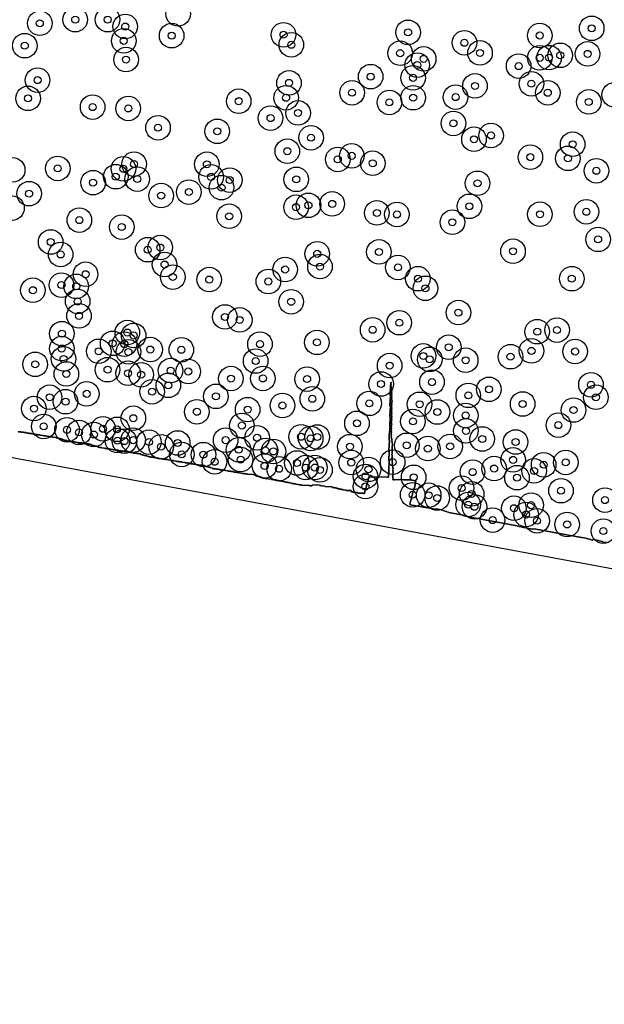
# Model space of a CAD drawing. Header units: inches. Extents: x 128668 to 131679, y 413272 to 413787.
# Tile 12 of 116: x 129172 to 129255, y 413357 to 413497. Entities that reach past the tile are written whole.
import ezdxf

# ---------------------------------------------------------------- set-up
doc = ezdxf.new("R2010")
doc.units = ezdxf.units.IN
doc.header["$MEASUREMENT"] = 0
doc.header["$PDMODE"] = 33
doc.header["$PDSIZE"] = -3
for name, color, linetype in [('Niet gedetecteerde gebieden (D-gebied) (ca. 44.659 m2)', 1, 'Continuous'), ('Onderzoeksgebied Capelsche UW (ca. 743.790 m2)', 5, 'Continuous'), ('Significante objecten binnen onderzoeksgebied', 3, 'Continuous'), ('Veiligheidsmarge objecten d.d. 230531', 6, 'Continuous'), ('Vrijgegeven gebieden (A+B gebied) (ca. 609.035 m2)', 3, 'Continuous')]:
    doc.layers.add(name, color=color, linetype=linetype)

msp = doc.modelspace()

# ---------------------------------------------------------------- linework, layer by layer
at = {"layer": 'Niet gedetecteerde gebieden (D-gebied) (ca. 44.659 m2)'}
for points in [[(129632.56, 413357.07), (129323.52, 413406.68), (129137.65, 413441.08), (128950.88, 413475.91)], [(129171.86, 413438.64), (129172.21, 413438.63), (129172.26, 413438.58), (129172.61, 413438.56), (129172.66, 413438.51), (129173.01, 413438.5), (129173.06, 413438.45), (129173.41, 413438.43), (129173.45, 413438.38), (129173.8, 413438.37), (129173.85, 413438.32), (129174.2, 413438.3), (129174.25, 413438.25), (129174.55, 413438.24), (129174.6, 413438.19), (129174.95, 413438.17), (129174.99, 413438.12), (129175.39, 413438.11), (129175.44, 413438.05), (129175.84, 413438.04), (129175.89, 413437.99), (129176.29, 413437.97), (129176.34, 413437.92), (129176.74, 413437.9), (129176.79, 413437.85), (129177.24, 413437.83), (129177.28, 413437.78), (129177.43, 413437.78), (129177.48, 413437.72), (129177.58, 413437.72), (129177.63, 413437.67), (129177.78, 413437.66), (129177.83, 413437.61), (129177.98, 413437.6), (129178.02, 413437.55), (129178.17, 413437.55), (129178.22, 413437.5), (129178.37, 413437.49), (129178.42, 413437.44), (129178.52, 413437.43), (129178.57, 413437.38), (129178.77, 413437.37), (129178.82, 413437.32), (129179.17, 413437.31), (129179.21, 413437.26), (129179.56, 413437.24), (129179.61, 413437.19), (129179.96, 413437.18), (129180.01, 413437.13), (129180.41, 413437.11), (129180.46, 413437.06), (129180.86, 413437.04), (129180.9, 413436.99), (129181.25, 413436.98), (129181.3, 413436.92), (129181.85, 413436.9), (129181.9, 413436.85), (129182.1, 413436.84), (129182.15, 413436.79), (129182.25, 413436.79), (129182.3, 413436.74), (129182.45, 413436.73), (129182.49, 413436.68), (129182.64, 413436.67), (129182.69, 413436.62), (129182.79, 413436.62), (129182.84, 413436.56), (129182.99, 413436.56), (129183.04, 413436.51), (129183.19, 413436.5), (129183.24, 413436.45), (129183.39, 413436.44), (129183.43, 413436.39), (129183.73, 413436.38), (129183.78, 413436.33), (129184.13, 413436.31), (129184.18, 413436.26), (129184.53, 413436.25), (129184.58, 413436.2), (129184.93, 413436.18), (129184.97, 413436.13), (129185.32, 413436.12), (129185.37, 413436.07), (129185.72, 413436.05), (129185.77, 413436), (129186.12, 413435.99), (129186.17, 413435.93), (129186.52, 413435.92), (129186.57, 413435.87), (129186.91, 413435.86), (129186.96, 413435.8), (129187.31, 413435.79), (129187.36, 413435.74), (129187.76, 413435.72), (129187.81, 413435.67), (129188.21, 413435.65), (129188.26, 413435.6), (129188.71, 413435.59), (129188.75, 413435.53), (129189.05, 413435.52), (129189.1, 413435.47), (129189.25, 413435.46), (129189.3, 413435.41), (129189.45, 413435.41), (129189.5, 413435.35), (129189.6, 413435.35), (129189.64, 413435.3), (129189.79, 413435.29), (129189.84, 413435.24), (129189.99, 413435.23), (129190.04, 413435.18), (129190.19, 413435.18), (129190.24, 413435.13), (129190.39, 413435.12), (129190.44, 413435.07), (129190.69, 413435.06), (129190.73, 413435.01), (129191.08, 413434.99), (129191.13, 413434.94), (129191.48, 413434.93), (129191.53, 413434.87), (129191.88, 413434.86), (129191.93, 413434.81), (129192.33, 413434.79), (129192.38, 413434.74), (129192.77, 413434.73), (129192.82, 413434.67), (129193.17, 413434.66), (129193.22, 413434.61), (129193.57, 413434.6), (129193.62, 413434.54), (129193.97, 413434.53), (129194.02, 413434.48), (129194.37, 413434.46), (129194.41, 413434.41), (129194.76, 413434.4), (129194.81, 413434.35), (129195.16, 413434.33), (129195.21, 413434.28), (129195.56, 413434.27), (129195.61, 413434.22), (129195.96, 413434.2), (129196, 413434.15), (129196.35, 413434.14), (129196.4, 413434.08), (129196.75, 413434.07), (129196.8, 413434.02), (129197.1, 413434.01), (129197.15, 413433.96), (129197.5, 413433.94), (129197.55, 413433.89), (129198.05, 413433.87), (129198.09, 413433.82), (129198.39, 413433.81), (129198.44, 413433.75), (129198.54, 413433.75), (129198.59, 413433.7), (129198.74, 413433.69), (129198.79, 413433.64), (129198.94, 413433.64), (129198.98, 413433.58), (129199.13, 413433.58), (129199.18, 413433.53), (129199.28, 413433.52), (129199.33, 413433.47), (129199.48, 413433.46), (129199.53, 413433.41), (129199.68, 413433.41), (129199.73, 413433.35), (129200.03, 413433.34), (129200.07, 413433.29), (129200.47, 413433.28), (129200.52, 413433.22), (129200.92, 413433.21), (129200.97, 413433.16), (129201.32, 413433.14), (129201.37, 413433.09), (129201.72, 413433.08), (129201.76, 413433.02), (129202.11, 413433.01), (129202.16, 413432.96), (129202.51, 413432.95), (129202.56, 413432.89), (129202.91, 413432.88), (129202.96, 413432.83), (129203.31, 413432.81), (129203.36, 413432.76), (129203.66, 413432.75), (129203.7, 413432.7), (129204.05, 413432.69), (129204.1, 413432.63), (129204.45, 413432.62), (129204.5, 413432.57), (129205.35, 413432.53), (129205.4, 413432.48), (129205.5, 413432.48), (129205.54, 413432.43), (129205.64, 413432.42), (129205.69, 413432.37), (129205.79, 413432.37), (129205.84, 413432.32), (129205.99, 413432.31), (129206.04, 413432.26), (129206.14, 413432.25), (129206.19, 413432.2), (129206.34, 413432.2), (129206.38, 413432.14), (129206.48, 413432.14), (129206.53, 413432.09), (129206.68, 413432.08), (129206.73, 413432.03), (129206.98, 413432.02), (129207.03, 413431.97), (129207.38, 413431.96), (129207.42, 413431.9), (129207.87, 413431.89), (129207.92, 413431.83), (129208.22, 413431.82), (129208.27, 413431.77), (129208.57, 413431.76), (129208.62, 413431.71), (129208.92, 413431.7), (129208.97, 413431.64), (129209.22, 413431.63), (129209.26, 413431.58), (129209.51, 413431.57), (129209.56, 413431.52), (129209.81, 413431.51), (129209.86, 413431.46), (129210.16, 413431.45), (129210.21, 413431.39), (129210.46, 413431.39), (129210.5, 413431.33), (129210.75, 413431.32), (129210.8, 413431.27), (129211.05, 413431.26), (129211.1, 413431.21), (129211.35, 413431.2), (129211.4, 413431.15), (129211.75, 413431.13), (129211.8, 413431.08), (129212.2, 413431.07), (129212.24, 413431.02), (129213.34, 413430.97), (129213.39, 413430.92), (129213.64, 413430.91), (129213.74, 413431.01), (129213.75, 413431.06), (129214.75, 413431.02), (129214.79, 413430.97), (129214.99, 413430.96), (129215.04, 413430.91), (129215.49, 413430.89), (129215.54, 413430.84), (129216.54, 413430.8), (129216.54, 413430.75), (129216.58, 413430.7), (129216.83, 413430.69), (129216.88, 413430.63), (129217.08, 413430.63), (129217.13, 413430.57), (129217.33, 413430.57), (129217.38, 413430.51), (129217.58, 413430.51), (129217.63, 413430.46), (129217.83, 413430.45), (129217.87, 413430.4), (129218.07, 413430.39), (129218.12, 413430.34), (129218.52, 413430.32), (129218.57, 413430.27), (129219.27, 413430.24), (129219.26, 413430.14), (129219.31, 413430.09), (129219.46, 413430.08), (129219.51, 413430.03), (129219.76, 413430.02), (129219.81, 413429.97), (129220.16, 413429.96), (129220.21, 413429.9), (129221.01, 413429.87), (129221, 413429.82), (129221.15, 413429.82), (129221.16, 413429.92), (129221.21, 413429.97), (129221.21, 413430.12), (129221.27, 413430.16), (129221.27, 413430.36), (129221.33, 413430.41), (129221.33, 413430.56), (129221.38, 413430.61), (129221.39, 413430.76), (129221.44, 413430.81), (129221.45, 413431.01), (129221.5, 413431.05), (129221.51, 413431.2), (129221.56, 413431.25), (129221.57, 413431.4), (129221.62, 413431.45), (129221.62, 413431.65), (129221.68, 413431.7), (129221.68, 413431.85), (129221.73, 413431.9), (129221.74, 413432.05), (129221.79, 413432.09), (129221.8, 413432.19), (129222.95, 413432.15), (129223, 413432.2), (129224.4, 413432.14), (129224.6, 413432.18), (129224.69, 413434.43), (129224.64, 413434.48), (129224.69, 413435.88), (129224.64, 413435.94), (129224.7, 413437.38), (129224.65, 413437.44), (129224.69, 413438.29), (129224.74, 413438.33), (129224.77, 413439.18), (129224.82, 413439.23), (129224.83, 413439.33), (129224.78, 413439.38), (129224.83, 413440.78), (129224.78, 413440.83), (129224.84, 413442.28), (129224.79, 413442.33), (129224.85, 413443.73), (129224.8, 413443.78), (129224.86, 413445.28), (129224.91, 413445.33), (129224.92, 413445.68), (129224.96, 413445.63), (129224.92, 413445.43), (129224.96, 413445.37), (129224.93, 413445.17), (129224.97, 413445.12), (129224.95, 413445.02), (129224.99, 413444.96), (129224.98, 413444.91), (129225.02, 413444.85), (129225, 413444.75), (129225.04, 413444.7), (129225.01, 413444.55), (129225.05, 413444.49), (129225.02, 413444.29), (129225.06, 413444.24), (129225.01, 413443.99), (129225.05, 413443.93), (129225.01, 413443.73), (129225.05, 413443.68), (129225.02, 413443.48), (129225.06, 413443.42), (129225.02, 413443.22), (129225.06, 413443.17), (129225.04, 413443.07), (129225.08, 413443.01), (129225, 413442.57), (129225.04, 413442.51), (129224.99, 413442.26), (129225.03, 413442.2), (129225, 413442.01), (129225.04, 413441.95), (129224.99, 413441.7), (129225.03, 413441.65), (129224.99, 413441.45), (129225.03, 413441.39), (129224.99, 413441.15), (129225.03, 413441.09), (129224.99, 413440.89), (129225.03, 413440.83), (129224.99, 413440.59), (129225.03, 413440.53), (129224.99, 413440.33), (129225.03, 413440.27), (129224.98, 413440.03), (129225.02, 413439.97), (129224.99, 413439.77), (129225.03, 413439.71), (129224.98, 413439.47), (129225.02, 413439.41), (129224.98, 413439.21), (129225.02, 413439.16), (129224.98, 413438.91), (129225.02, 413438.85), (129224.98, 413438.65), (129225.02, 413438.6), (129224.98, 413438.35), (129225.02, 413438.29), (129224.98, 413438.1), (129225.02, 413438.04), (129224.98, 413437.84), (129225.02, 413437.78), (129225, 413437.68), (129225.04, 413437.63), (129225.03, 413437.53), (129225.07, 413437.47), (129225.05, 413437.37), (129225.09, 413437.31), (129225.07, 413437.21), (129225.11, 413437.16), (129225.09, 413437.06), (129225.13, 413437), (129225.11, 413436.9), (129225.15, 413436.84), (129225.08, 413436.45), (129225.12, 413436.39), (129225.08, 413436.19), (129225.12, 413436.14), (129225.08, 413435.89), (129225.12, 413435.83), (129225.08, 413435.64), (129225.12, 413435.58), (129225.07, 413435.33), (129225.11, 413435.27), (129225.08, 413435.08), (129225.12, 413435.02), (129225.07, 413434.77), (129225.11, 413434.71), (129225.08, 413434.52), (129225.12, 413434.46), (129225.09, 413434.31), (129225.13, 413434.25), (129225.11, 413434.16), (129225.15, 413434.1), (129225.12, 413433.95), (129225.16, 413433.89), (129225.14, 413433.79), (129225.18, 413433.73), (129225.17, 413433.64), (129225.21, 413433.58), (129225.19, 413433.48), (129225.23, 413433.42), (129225.18, 413433.18), (129225.22, 413433.12), (129225.18, 413432.87), (129225.22, 413432.81), (129225.18, 413432.62), (129225.22, 413432.56), (129225.17, 413432.31), (129225.21, 413432.25), (129225.18, 413432.06), (129225.22, 413432), (129225.19, 413431.85), (129225.23, 413431.79), (129225.38, 413431.77), (129225.43, 413431.81), (129225.63, 413431.77), (129225.69, 413431.81), (129225.89, 413431.77), (129225.94, 413431.81), (129226.19, 413431.77), (129226.25, 413431.81), (129226.44, 413431.77), (129226.5, 413431.81), (129226.75, 413431.76), (129226.81, 413431.8), (129227.05, 413431.76), (129227.11, 413431.8), (129227.31, 413431.76), (129227.37, 413431.8), (129227.61, 413431.76), (129227.67, 413431.8), (129228.46, 413431.65), (129228.26, 413430.62), (129228.21, 413430.58), (129228.11, 413430.09), (129228.06, 413430.05), (129227.96, 413429.51), (129227.9, 413429.47), (129227.8, 413428.92), (129227.74, 413428.88), (129227.63, 413428.29), (129227.67, 413428.24), (129231.21, 413427.58), (129231.27, 413427.62), (129231.36, 413427.6), (129231.42, 413427.64), (129232.31, 413427.47), (129232.35, 413427.42), (129232.54, 413427.38), (129232.58, 413427.32), (129232.83, 413427.27), (129232.87, 413427.22), (129233.11, 413427.17), (129233.15, 413427.11), (129235.71, 413426.64), (129235.75, 413426.58), (129243.12, 413425.2), (129243.16, 413425.15), (129243.51, 413425.08), (129243.55, 413425.02), (129245.07, 413424.74), (129245.13, 413424.78), (129245.28, 413424.75), (129245.33, 413424.79), (129251.77, 413423.59), (129251.83, 413423.63), (129252.72, 413423.47), (129252.76, 413423.41), (129253.4, 413423.29), (129253.44, 413423.23), (129253.63, 413423.19), (129253.69, 413423.23), (129253.7, 413423.28), (129254.53, 413423.13), (129254.57, 413423.07), (129255.07, 413422.98), (129255.11, 413422.92), (129255.6, 413422.83)]]:
    msp.add_lwpolyline(points, dxfattribs=at)
at = {"layer": 'Onderzoeksgebied Capelsche UW (ca. 743.790 m2)'}
msp.add_lwpolyline([(129632.56, 413357.07), (129323.52, 413406.68), (129137.65, 413441.08), (128950.88, 413475.91)], dxfattribs=at)
at = {"layer": 'Significante objecten binnen onderzoeksgebied'}
for p in [(129174.93, 413496.81), (129179.97, 413497.33), (129184.58, 413497.33), (129187.09, 413496.35), (129193.7, 413495.05), (129209.63, 413495.18), (129227.37, 413495.52), (129246.11, 413495.07), (129253.51, 413496.09), (129172.79, 413493.62), (129186.88, 413494.31), (129210.74, 413493.75), (129235.39, 413494.03), (129226.24, 413492.55), (129237.61, 413492.59), (129249.03, 413492.25), (129252.93, 413492.45), (129187.21, 413491.64), (129228.67, 413490.86), (129229.59, 413491.74), (129246.11, 413491.89), (129247.44, 413491.92), (129243.11, 413490.71), (129174.61, 413488.71), (129210.41, 413488.32), (129222.04, 413489.21), (129228.08, 413489.04), (129244.93, 413488.2), (129219.39, 413486.92), (129236.89, 413487.89), (129247.26, 413486.91), (129173.26, 413486.12), (129203.25, 413485.71), (129210, 413486.2), (129224.71, 413485.54), (129228.09, 413486.21), (129234.13, 413486.29), (129253.1, 413485.61), (129182.45, 413484.87), (129187.52, 413484.68), (129211.7, 413484.04), (129207.78, 413483.3), (129233.83, 413482.55), (129191.76, 413481.93), (129200.19, 413481.42), (129213.55, 413480.51), (129236.75, 413480.29), (129239.18, 413480.83), (129250.8, 413479.58), (129210.17, 413478.59), (129217.36, 413477.42), (129219.34, 413477.93), (129222.34, 413476.87), (129244.78, 413477.74), (129250.12, 413477.57), (129177.48, 413476.14), (129186.83, 413476.08), (129188.35, 413476.75), (129198.72, 413476.73), (129254.18, 413475.8), (129182.52, 413474.11), (129185.75, 413474.96), (129188.8, 413474.62), (129199.32, 413474.93), (129201.98, 413474.48), (129211.44, 413474.58), (129237.25, 413474.02), (129196.15, 413472.77), (129200.8, 413473.4), (129173.41, 413472.54), (129192.21, 413472.27), (129211.42, 413470.61), (129213.18, 413470.88), (129216.56, 413471.09), (129222.92, 413469.8), (129236.1, 413470.74), (129252.76, 413469.96), (129180.56, 413468.77), (129201.89, 413469.32), (129225.78, 413469.58), (129233.68, 413468.47), (129246.14, 413469.61), (129186.6, 413467.78), (129176.47, 413465.66), (129254.43, 413466.03), (129190.29, 413464.56), (129192.08, 413464.87), (129223.21, 413464.24), (129242.31, 413464.34), (129177.9, 413463.88), (129214.43, 413463.97), (129192.69, 413462.45), (129209.86, 413461.74), (129214.82, 413462.15), (129225.92, 413462.04), (129181.45, 413461.07), (129193.87, 413460.66), (129199.05, 413460.31), (129207.47, 413460.03), (129228.77, 413460.43), (129250.68, 413460.43), (129173.94, 413458.79), (129178.01, 413459.52), (129180.11, 413459.34), (129229.84, 413459.06), (129180.32, 413457.19), (129210.72, 413457.14), (129180.51, 413455.14), (129201.28, 413454.98), (129203.4, 413454.56), (129234.54, 413455.6), (129222.32, 413453.15), (129226.11, 413454.16), (129248.58, 413453.11), (129178.07, 413452.6), (129187.39, 413452.76), (129188.29, 413452.34), (129245.75, 413452.88), (129178.05, 413450.48), (129185.3, 413451.22), (129186.98, 413451.11), (129190.66, 413450.34), (129195.08, 413450.3), (129206.28, 413451.11), (129214.38, 413451.36), (129233.16, 413450.66), (129244.94, 413450.15), (129178.31, 413449), (129183.32, 413450.09), (129187.55, 413450), (129229.55, 413449.43), (129230.45, 413448.94), (129235.57, 413448.81), (129241.95, 413449.32), (129251.15, 413450.06), (129174.27, 413448.23), (129184.57, 413447.47), (129193.55, 413447.34), (129205.66, 413448.7), (129224.74, 413448.05), (129178.71, 413446.86), (129187.5, 413446.96), (129189.36, 413446.75), (129196.07, 413447.21), (129202.14, 413446.2), (129206.69, 413446.22), (129212.99, 413446.13), (129193.23, 413445.24), (129223.52, 413445.43), (129230.77, 413445.7), (129238.88, 413444.67), (129253.41, 413445.32), (129176.32, 413443.54), (129181.61, 413444.03), (129190.92, 413444.33), (129200, 413443.67), (129213.73, 413443.32), (129235.94, 413443.81), (129254.11, 413443.54), (129174.09, 413441.93), (129178.59, 413442.91), (129204.52, 413441.78), (129209.48, 413442.37), (129221.84, 413442.67), (129229.01, 413442.54), (129243.68, 413442.58), (129250.92, 413441.72), (129188.25, 413440.56), (129197.29, 413441.47), (129231.54, 413441.44), (129235.58, 413440.95), (129175.49, 413439.39), (129178.8, 413438.91), (129183.94, 413439.05), (129185.92, 413438.97), (129203.7, 413439.52), (129220.09, 413439.83), (129228.06, 413440.1), (129248.77, 413439.57), (129180.51, 413438.54), (129182.62, 413438.23), (129205.87, 413437.77), (129212.14, 413437.91), (129213.5, 413437.68), (129214.43, 413437.88), (129235.6, 413438.75), (129237.92, 413437.6), (129185.99, 413437.37), (129186.98, 413437.29), (129188.21, 413437.43), (129190.46, 413437.16), (129192.2, 413436.49), (129194.56, 413437.03), (129201.39, 413437.43), (129219.09, 413436.51), (129227.18, 413436.7), (129230.18, 413436.23), (129233.36, 413436.54), (129242.67, 413437.17), (129195.14, 413435.4), (129198.23, 413435.37), (129203.23, 413436.07), (129207.06, 413435.96), (129208.2, 413435.82), (129199.82, 413434.35), (129203.52, 413434.66), (129206.93, 413433.75), (129209, 413433.35), (129211.54, 413434.18), (129212.8, 413433.52), (129214.09, 413433.53), (129219.27, 413434.24), (129225.17, 413434.3), (129239.62, 413433.39), (129242.32, 413434.62), (129246.67, 413433.93), (129249.82, 413434.26), (129214.82, 413433.19), (129221.31, 413432.27), (129221.73, 413433.27), (129228.16, 413432.14), (129236.55, 413432.88), (129242.87, 413432.09), (129245.31, 413433.05), (129221.3, 413430.83), (129234.99, 413430.61), (129228.02, 413429.66), (129230.3, 413429.58), (129231.51, 413429.19), (129236.42, 413429.77), (129249.14, 413430.23), (129235.92, 413428.25), (129236.82, 413427.94), (129242.44, 413427.74), (129244.89, 413428.17), (129255.4, 413428.89), (129244.17, 413426.84), (129239.4, 413426.04), (129245.73, 413425.95), (129250.02, 413425.42), (129255.18, 413424.48)]:
    msp.add_point(p, dxfattribs=at)
at = {"layer": 'Veiligheidsmarge objecten d.d. 230531', "color": 6, "linetype": 'Continuous', "lineweight": 25}
for centre in [(129194.62, 413498.15), (129174.93, 413496.81), (129179.97, 413497.33), (129184.58, 413497.33), (129187.09, 413496.35), (129209.63, 413495.18), (129227.37, 413495.52), (129253.51, 413496.09), (129186.88, 413494.31), (129193.7, 413495.05), (129235.39, 413494.03), (129246.11, 413495.07), (129172.79, 413493.62), (129210.74, 413493.75), (129226.24, 413492.55), (129237.61, 413492.59), (129252.93, 413492.45), (129187.21, 413491.64), (129229.59, 413491.74), (129246.11, 413491.89), (129247.44, 413491.92), (129249.03, 413492.25), (129228.67, 413490.86), (129243.11, 413490.71), (129174.61, 413488.71), (129210.41, 413488.32), (129222.04, 413489.21), (129228.08, 413489.04), (129244.93, 413488.2), (129219.39, 413486.92), (129236.89, 413487.89), (129247.26, 413486.91), (129173.26, 413486.12), (129203.25, 413485.71), (129210, 413486.2), (129224.71, 413485.54), (129228.09, 413486.21), (129234.13, 413486.29), (129253.1, 413485.61), (129256.72, 413486.62), (129182.45, 413484.87), (129187.52, 413484.68), (129211.7, 413484.04), (129207.78, 413483.3), (129233.83, 413482.55), (129191.76, 413481.93), (129200.19, 413481.42), (129213.55, 413480.51), (129236.75, 413480.29), (129239.18, 413480.83), (129210.17, 413478.59), (129250.8, 413479.58), (129217.36, 413477.42), (129219.34, 413477.93), (129244.78, 413477.74), (129250.12, 413477.57), (129171.07, 413475.92), (129177.48, 413476.14), (129186.83, 413476.08), (129188.35, 413476.75), (129198.72, 413476.73), (129222.34, 413476.87), (129254.18, 413475.8), (129185.75, 413474.96), (129188.8, 413474.62), (129199.32, 413474.93), (129201.98, 413474.48), (129211.44, 413474.58), (129182.52, 413474.11), (129196.15, 413472.77), (129200.8, 413473.4), (129237.25, 413474.02), (129173.41, 413472.54), (129192.21, 413472.27), (129170.97, 413470.48), (129211.42, 413470.61), (129213.18, 413470.88), (129216.56, 413471.09), (129236.1, 413470.74), (129252.76, 413469.96), (129180.56, 413468.77), (129201.89, 413469.32), (129222.92, 413469.8), (129225.78, 413469.58), (129246.14, 413469.61), (129186.6, 413467.78), (129233.68, 413468.47), (129254.43, 413466.03), (129176.47, 413465.66), (129190.29, 413464.56), (129192.08, 413464.87), (129242.31, 413464.34), (129177.9, 413463.88), (129214.43, 413463.97), (129223.21, 413464.24), (129192.69, 413462.45), (129209.86, 413461.74), (129214.82, 413462.15), (129225.92, 413462.04), (129181.45, 413461.07), (129193.87, 413460.66), (129199.05, 413460.31), (129228.77, 413460.43), (129250.68, 413460.43), (129173.94, 413458.79), (129178.01, 413459.52), (129180.11, 413459.34), (129207.47, 413460.03), (129229.84, 413459.06), (129180.32, 413457.19), (129210.72, 413457.14), (129180.51, 413455.14), (129201.28, 413454.98), (129203.4, 413454.56), (129234.54, 413455.6), (129222.32, 413453.15), (129226.11, 413454.16), (129248.58, 413453.11), (129178.07, 413452.6), (129187.39, 413452.76), (129188.29, 413452.34), (129245.75, 413452.88), (129178.05, 413450.48), (129185.3, 413451.22), (129186.98, 413451.11), (129190.66, 413450.34), (129195.08, 413450.3), (129206.28, 413451.11), (129214.38, 413451.36), (129233.16, 413450.66), (129178.31, 413449), (129183.32, 413450.09), (129187.55, 413450), (129229.55, 413449.43), (129230.45, 413448.94), (129241.95, 413449.32), (129244.94, 413450.15), (129251.15, 413450.06), (129174.27, 413448.23), (129184.57, 413447.47), (129205.66, 413448.7), (129224.74, 413448.05), (129235.57, 413448.81), (129178.71, 413446.86), (129187.5, 413446.96), (129189.36, 413446.75), (129193.55, 413447.34), (129196.07, 413447.21), (129202.14, 413446.2), (129206.69, 413446.22), (129212.99, 413446.13), (129193.23, 413445.24), (129223.52, 413445.43), (129230.77, 413445.7), (129238.88, 413444.67), (129253.41, 413445.32), (129176.32, 413443.54), (129181.61, 413444.03), (129190.92, 413444.33), (129200, 413443.67), (129213.73, 413443.32), (129235.94, 413443.81), (129254.11, 413443.54), (129174.09, 413441.93), (129178.59, 413442.91), (129209.48, 413442.37), (129221.84, 413442.67), (129229.01, 413442.54), (129243.68, 413442.58), (129188.25, 413440.56), (129197.29, 413441.47), (129204.52, 413441.78), (129231.54, 413441.44), (129235.58, 413440.95), (129250.92, 413441.72), (129175.49, 413439.39), (129203.7, 413439.52), (129220.09, 413439.83), (129228.06, 413440.1), (129248.77, 413439.57), (129178.8, 413438.91), (129180.51, 413438.54), (129182.62, 413438.23), (129183.94, 413439.05), (129185.92, 413438.97), (129205.87, 413437.77), (129212.14, 413437.91), (129213.5, 413437.68), (129214.43, 413437.88), (129235.6, 413438.75), (129185.99, 413437.37), (129186.98, 413437.29), (129188.21, 413437.43), (129190.46, 413437.16), (129192.2, 413436.49), (129194.56, 413437.03), (129201.39, 413437.43), (129219.09, 413436.51), (129227.18, 413436.7), (129233.36, 413436.54), (129237.92, 413437.6), (129242.67, 413437.17), (129195.14, 413435.4), (129198.23, 413435.37), (129203.23, 413436.07), (129207.06, 413435.96), (129208.2, 413435.82), (129230.18, 413436.23), (129199.82, 413434.35), (129203.52, 413434.66), (129206.93, 413433.75), (129211.54, 413434.18), (129212.8, 413433.52), (129214.09, 413433.53), (129219.27, 413434.24), (129225.17, 413434.3), (129242.32, 413434.62), (129246.67, 413433.93), (129249.82, 413434.26), (129209, 413433.35), (129214.82, 413433.19), (129221.31, 413432.27), (129221.73, 413433.27), (129228.16, 413432.14), (129236.55, 413432.88), (129239.62, 413433.39), (129242.87, 413432.09), (129245.31, 413433.05), (129221.3, 413430.83), (129228.02, 413429.66), (129230.3, 413429.58), (129234.99, 413430.61), (129236.42, 413429.77), (129249.14, 413430.23), (129231.51, 413429.19), (129235.92, 413428.25), (129236.82, 413427.94), (129244.89, 413428.17), (129255.4, 413428.89), (129242.44, 413427.74), (129244.17, 413426.84), (129239.4, 413426.04), (129245.73, 413425.95), (129250.02, 413425.42), (129255.18, 413424.48)]:
    msp.add_circle(centre, 1.75, dxfattribs=at)
at = {"layer": 'Vrijgegeven gebieden (A+B gebied) (ca. 609.035 m2)'}
msp.add_polyline3d([(129255.6, 413422.83, 0), (129255.11, 413422.92, 0), (129255.07, 413422.98, 0), (129254.57, 413423.07, 0), (129254.53, 413423.13, 0), (129253.7, 413423.28, 0), (129253.69, 413423.23, 0), (129253.63, 413423.19, 0), (129253.44, 413423.23, 0), (129253.4, 413423.29, 0), (129252.76, 413423.41, 0), (129252.72, 413423.47, 0), (129251.83, 413423.63, 0), (129251.77, 413423.59, 0), (129245.33, 413424.79, 0), (129245.28, 413424.75, 0), (129245.13, 413424.78, 0), (129245.07, 413424.74, 0), (129243.55, 413425.02, 0), (129243.51, 413425.08, 0), (129243.16, 413425.15, 0), (129243.12, 413425.2, 0), (129235.75, 413426.58, 0), (129235.71, 413426.64, 0), (129233.15, 413427.11, 0), (129233.11, 413427.17, 0), (129232.87, 413427.22, 0), (129232.83, 413427.27, 0), (129232.58, 413427.32, 0), (129232.54, 413427.38, 0), (129232.35, 413427.42, 0), (129232.31, 413427.47, 0), (129231.42, 413427.64, 0), (129231.36, 413427.6, 0), (129231.27, 413427.62, 0), (129231.21, 413427.58, 0), (129227.67, 413428.24, 0), (129227.63, 413428.29, 0), (129227.74, 413428.88, 0), (129227.8, 413428.92, 0), (129227.9, 413429.47, 0), (129227.96, 413429.51, 0), (129228.06, 413430.05, 0), (129228.11, 413430.09, 0), (129228.21, 413430.58, 0), (129228.26, 413430.62, 0), (129228.46, 413431.65, 0), (129227.67, 413431.8, 0), (129227.61, 413431.76, 0), (129227.37, 413431.8, 0), (129227.31, 413431.76, 0), (129227.11, 413431.8, 0), (129227.05, 413431.76, 0), (129226.81, 413431.8, 0), (129226.75, 413431.76, 0), (129226.5, 413431.81, 0), (129226.44, 413431.77, 0), (129226.25, 413431.81, 0), (129226.19, 413431.77, 0), (129225.94, 413431.81, 0), (129225.89, 413431.77, 0), (129225.69, 413431.81, 0), (129225.63, 413431.77, 0), (129225.43, 413431.81, 0), (129225.38, 413431.77, 0), (129225.23, 413431.79, 0), (129225.19, 413431.85, 0), (129225.22, 413432, 0), (129225.18, 413432.06, 0), (129225.21, 413432.25, 0), (129225.17, 413432.31, 0), (129225.22, 413432.56, 0), (129225.18, 413432.62, 0), (129225.22, 413432.81, 0), (129225.18, 413432.87, 0), (129225.22, 413433.12, 0), (129225.18, 413433.18, 0), (129225.23, 413433.42, 0), (129225.19, 413433.48, 0), (129225.21, 413433.58, 0), (129225.17, 413433.64, 0), (129225.18, 413433.73, 0), (129225.14, 413433.79, 0), (129225.16, 413433.89, 0), (129225.12, 413433.95, 0), (129225.15, 413434.1, 0), (129225.11, 413434.16, 0), (129225.13, 413434.25, 0), (129225.09, 413434.31, 0), (129225.12, 413434.46, 0), (129225.08, 413434.52, 0), (129225.11, 413434.71, 0), (129225.07, 413434.77, 0), (129225.12, 413435.02, 0), (129225.08, 413435.08, 0), (129225.11, 413435.27, 0), (129225.07, 413435.33, 0), (129225.12, 413435.58, 0), (129225.08, 413435.64, 0), (129225.12, 413435.83, 0), (129225.08, 413435.89, 0), (129225.12, 413436.14, 0), (129225.08, 413436.19, 0), (129225.12, 413436.39, 0), (129225.08, 413436.45, 0), (129225.15, 413436.84, 0), (129225.11, 413436.9, 0), (129225.13, 413437, 0), (129225.09, 413437.06, 0), (129225.11, 413437.16, 0), (129225.07, 413437.21, 0), (129225.09, 413437.31, 0), (129225.05, 413437.37, 0), (129225.07, 413437.47, 0), (129225.03, 413437.53, 0), (129225.04, 413437.63, 0), (129225, 413437.68, 0), (129225.02, 413437.78, 0), (129224.98, 413437.84, 0), (129225.02, 413438.04, 0), (129224.98, 413438.1, 0), (129225.02, 413438.29, 0), (129224.98, 413438.35, 0), (129225.02, 413438.6, 0), (129224.98, 413438.65, 0), (129225.02, 413438.85, 0), (129224.98, 413438.91, 0), (129225.02, 413439.16, 0), (129224.98, 413439.21, 0), (129225.02, 413439.41, 0), (129224.98, 413439.47, 0), (129225.03, 413439.71, 0), (129224.99, 413439.77, 0), (129225.02, 413439.97, 0), (129224.98, 413440.03, 0), (129225.03, 413440.27, 0), (129224.99, 413440.33, 0), (129225.03, 413440.53, 0), (129224.99, 413440.59, 0), (129225.03, 413440.83, 0), (129224.99, 413440.89, 0), (129225.03, 413441.09, 0), (129224.99, 413441.15, 0), (129225.03, 413441.39, 0), (129224.99, 413441.45, 0), (129225.03, 413441.65, 0), (129224.99, 413441.7, 0), (129225.04, 413441.95, 0), (129225, 413442.01, 0), (129225.03, 413442.2, 0), (129224.99, 413442.26, 0), (129225.04, 413442.51, 0), (129225, 413442.57, 0), (129225.08, 413443.01, 0), (129225.04, 413443.07, 0), (129225.06, 413443.17, 0), (129225.02, 413443.22, 0), (129225.06, 413443.42, 0), (129225.02, 413443.48, 0), (129225.05, 413443.68, 0), (129225.01, 413443.73, 0), (129225.05, 413443.93, 0), (129225.01, 413443.99, 0), (129225.06, 413444.24, 0), (129225.02, 413444.29, 0), (129225.05, 413444.49, 0), (129225.01, 413444.55, 0), (129225.04, 413444.7, 0), (129225, 413444.75, 0), (129225.02, 413444.85, 0), (129224.98, 413444.91, 0), (129224.99, 413444.96, 0), (129224.95, 413445.02, 0), (129224.97, 413445.12, 0), (129224.93, 413445.17, 0), (129224.96, 413445.37, 0), (129224.92, 413445.43, 0), (129224.96, 413445.63, 0), (129224.92, 413445.68, 0), (129224.91, 413445.33, 0), (129224.86, 413445.28, 0), (129224.8, 413443.78, 0), (129224.85, 413443.73, 0), (129224.79, 413442.33, 0), (129224.84, 413442.28, 0), (129224.78, 413440.83, 0), (129224.83, 413440.78, 0), (129224.78, 413439.38, 0), (129224.83, 413439.33, 0), (129224.82, 413439.23, 0), (129224.77, 413439.18, 0), (129224.74, 413438.33, 0), (129224.69, 413438.29, 0), (129224.65, 413437.44, 0), (129224.7, 413437.38, 0), (129224.64, 413435.94, 0), (129224.69, 413435.88, 0), (129224.64, 413434.48, 0), (129224.69, 413434.43, 0), (129224.6, 413432.18, 0), (129224.4, 413432.14, 0), (129223, 413432.2, 0), (129222.95, 413432.15, 0), (129221.8, 413432.19, 0), (129221.79, 413432.09, 0), (129221.74, 413432.05, 0), (129221.73, 413431.9, 0), (129221.68, 413431.85, 0), (129221.68, 413431.7, 0), (129221.62, 413431.65, 0), (129221.62, 413431.45, 0), (129221.57, 413431.4, 0), (129221.56, 413431.25, 0), (129221.51, 413431.2, 0), (129221.5, 413431.05, 0), (129221.45, 413431.01, 0), (129221.44, 413430.81, 0), (129221.39, 413430.76, 0), (129221.38, 413430.61, 0), (129221.33, 413430.56, 0), (129221.33, 413430.41, 0), (129221.27, 413430.36, 0), (129221.27, 413430.16, 0), (129221.21, 413430.12, 0), (129221.21, 413429.97, 0), (129221.16, 413429.92, 0), (129221.15, 413429.82, 0), (129221, 413429.82, 0), (129221.01, 413429.87, 0), (129220.21, 413429.9, 0), (129220.16, 413429.96, 0), (129219.81, 413429.97, 0), (129219.76, 413430.02, 0), (129219.51, 413430.03, 0), (129219.46, 413430.08, 0), (129219.31, 413430.09, 0), (129219.26, 413430.14, 0), (129219.27, 413430.24, 0), (129218.57, 413430.27, 0), (129218.52, 413430.32, 0), (129218.12, 413430.34, 0), (129218.07, 413430.39, 0), (129217.87, 413430.4, 0), (129217.83, 413430.45, 0), (129217.63, 413430.46, 0), (129217.58, 413430.51, 0), (129217.38, 413430.51, 0), (129217.33, 413430.57, 0), (129217.13, 413430.57, 0), (129217.08, 413430.63, 0), (129216.88, 413430.63, 0), (129216.83, 413430.69, 0), (129216.58, 413430.7, 0), (129216.54, 413430.75, 0), (129216.54, 413430.8, 0), (129215.54, 413430.84, 0), (129215.49, 413430.89, 0), (129215.04, 413430.91, 0), (129214.99, 413430.96, 0), (129214.79, 413430.97, 0), (129214.75, 413431.02, 0), (129213.75, 413431.06, 0), (129213.74, 413431.01, 0), (129213.64, 413430.91, 0), (129213.39, 413430.92, 0), (129213.34, 413430.97, 0), (129212.24, 413431.02, 0), (129212.2, 413431.07, 0), (129211.8, 413431.08, 0), (129211.75, 413431.13, 0), (129211.4, 413431.15, 0), (129211.35, 413431.2, 0), (129211.1, 413431.21, 0), (129211.05, 413431.26, 0), (129210.8, 413431.27, 0), (129210.75, 413431.32, 0), (129210.5, 413431.33, 0), (129210.46, 413431.39, 0), (129210.21, 413431.39, 0), (129210.16, 413431.45, 0), (129209.86, 413431.46, 0), (129209.81, 413431.51, 0), (129209.56, 413431.52, 0), (129209.51, 413431.57, 0), (129209.26, 413431.58, 0), (129209.22, 413431.63, 0), (129208.97, 413431.64, 0), (129208.92, 413431.7, 0), (129208.62, 413431.71, 0), (129208.57, 413431.76, 0), (129208.27, 413431.77, 0), (129208.22, 413431.82, 0), (129207.92, 413431.83, 0), (129207.87, 413431.89, 0), (129207.42, 413431.9, 0), (129207.38, 413431.96, 0), (129207.03, 413431.97, 0), (129206.98, 413432.02, 0), (129206.73, 413432.03, 0), (129206.68, 413432.08, 0), (129206.53, 413432.09, 0), (129206.48, 413432.14, 0), (129206.38, 413432.14, 0), (129206.34, 413432.2, 0), (129206.19, 413432.2, 0), (129206.14, 413432.25, 0), (129206.04, 413432.26, 0), (129205.99, 413432.31, 0), (129205.84, 413432.32, 0), (129205.79, 413432.37, 0), (129205.69, 413432.37, 0), (129205.64, 413432.42, 0), (129205.54, 413432.43, 0), (129205.5, 413432.48, 0), (129205.4, 413432.48, 0), (129205.35, 413432.53, 0), (129204.5, 413432.57, 0), (129204.45, 413432.62, 0), (129204.1, 413432.63, 0), (129204.05, 413432.69, 0), (129203.7, 413432.7, 0), (129203.66, 413432.75, 0), (129203.36, 413432.76, 0), (129203.31, 413432.81, 0), (129202.96, 413432.83, 0), (129202.91, 413432.88, 0), (129202.56, 413432.89, 0), (129202.51, 413432.95, 0), (129202.16, 413432.96, 0), (129202.11, 413433.01, 0), (129201.76, 413433.02, 0), (129201.72, 413433.08, 0), (129201.37, 413433.09, 0), (129201.32, 413433.14, 0), (129200.97, 413433.16, 0), (129200.92, 413433.21, 0), (129200.52, 413433.22, 0), (129200.47, 413433.28, 0), (129200.07, 413433.29, 0), (129200.03, 413433.34, 0), (129199.73, 413433.35, 0), (129199.68, 413433.41, 0), (129199.53, 413433.41, 0), (129199.48, 413433.46, 0), (129199.33, 413433.47, 0), (129199.28, 413433.52, 0), (129199.18, 413433.53, 0), (129199.13, 413433.58, 0), (129198.98, 413433.58, 0), (129198.94, 413433.64, 0), (129198.79, 413433.64, 0), (129198.74, 413433.69, 0), (129198.59, 413433.7, 0), (129198.54, 413433.75, 0), (129198.44, 413433.75, 0), (129198.39, 413433.81, 0), (129198.09, 413433.82, 0), (129198.05, 413433.87, 0), (129197.55, 413433.89, 0), (129197.5, 413433.94, 0), (129197.15, 413433.96, 0), (129197.1, 413434.01, 0), (129196.8, 413434.02, 0), (129196.75, 413434.07, 0), (129196.4, 413434.08, 0), (129196.35, 413434.14, 0), (129196, 413434.15, 0), (129195.96, 413434.2, 0), (129195.61, 413434.22, 0), (129195.56, 413434.27, 0), (129195.21, 413434.28, 0), (129195.16, 413434.33, 0), (129194.81, 413434.35, 0), (129194.76, 413434.4, 0), (129194.41, 413434.41, 0), (129194.37, 413434.46, 0), (129194.02, 413434.48, 0), (129193.97, 413434.53, 0), (129193.62, 413434.54, 0), (129193.57, 413434.6, 0), (129193.22, 413434.61, 0), (129193.17, 413434.66, 0), (129192.82, 413434.67, 0), (129192.77, 413434.73, 0), (129192.38, 413434.74, 0), (129192.33, 413434.79, 0), (129191.93, 413434.81, 0), (129191.88, 413434.86, 0), (129191.53, 413434.87, 0), (129191.48, 413434.93, 0), (129191.13, 413434.94, 0), (129191.08, 413434.99, 0), (129190.73, 413435.01, 0), (129190.69, 413435.06, 0), (129190.44, 413435.07, 0), (129190.39, 413435.12, 0), (129190.24, 413435.13, 0), (129190.19, 413435.18, 0), (129190.04, 413435.18, 0), (129189.99, 413435.23, 0), (129189.84, 413435.24, 0), (129189.79, 413435.29, 0), (129189.64, 413435.3, 0), (129189.6, 413435.35, 0), (129189.5, 413435.35, 0), (129189.45, 413435.41, 0), (129189.3, 413435.41, 0), (129189.25, 413435.46, 0), (129189.1, 413435.47, 0), (129189.05, 413435.52, 0), (129188.75, 413435.53, 0), (129188.71, 413435.59, 0), (129188.26, 413435.6, 0), (129188.21, 413435.65, 0), (129187.81, 413435.67, 0), (129187.76, 413435.72, 0), (129187.36, 413435.74, 0), (129187.31, 413435.79, 0), (129186.96, 413435.8, 0), (129186.91, 413435.86, 0), (129186.57, 413435.87, 0), (129186.52, 413435.92, 0), (129186.17, 413435.93, 0), (129186.12, 413435.99, 0), (129185.77, 413436, 0), (129185.72, 413436.05, 0), (129185.37, 413436.07, 0), (129185.32, 413436.12, 0), (129184.97, 413436.13, 0), (129184.93, 413436.18, 0), (129184.58, 413436.2, 0), (129184.53, 413436.25, 0), (129184.18, 413436.26, 0), (129184.13, 413436.31, 0), (129183.78, 413436.33, 0), (129183.73, 413436.38, 0), (129183.43, 413436.39, 0), (129183.39, 413436.44, 0), (129183.24, 413436.45, 0), (129183.19, 413436.5, 0), (129183.04, 413436.51, 0), (129182.99, 413436.56, 0), (129182.84, 413436.56, 0), (129182.79, 413436.62, 0), (129182.69, 413436.62, 0), (129182.64, 413436.67, 0), (129182.49, 413436.68, 0), (129182.45, 413436.73, 0), (129182.3, 413436.74, 0), (129182.25, 413436.79, 0), (129182.15, 413436.79, 0), (129182.1, 413436.84, 0), (129181.9, 413436.85, 0), (129181.85, 413436.9, 0), (129181.3, 413436.92, 0), (129181.25, 413436.98, 0), (129180.9, 413436.99, 0), (129180.86, 413437.04, 0), (129180.46, 413437.06, 0), (129180.41, 413437.11, 0), (129180.01, 413437.13, 0), (129179.96, 413437.18, 0), (129179.61, 413437.19, 0), (129179.56, 413437.24, 0), (129179.21, 413437.26, 0), (129179.17, 413437.31, 0), (129178.82, 413437.32, 0), (129178.77, 413437.37, 0), (129178.57, 413437.38, 0), (129178.52, 413437.43, 0), (129178.42, 413437.44, 0), (129178.37, 413437.49, 0), (129178.22, 413437.5, 0), (129178.17, 413437.55, 0), (129178.02, 413437.55, 0), (129177.98, 413437.6, 0), (129177.83, 413437.61, 0), (129177.78, 413437.66, 0), (129177.63, 413437.67, 0), (129177.58, 413437.72, 0), (129177.48, 413437.72, 0), (129177.43, 413437.78, 0), (129177.28, 413437.78, 0), (129177.24, 413437.83, 0), (129176.79, 413437.85, 0), (129176.74, 413437.9, 0), (129176.34, 413437.92, 0), (129176.29, 413437.97, 0), (129175.89, 413437.99, 0), (129175.84, 413438.04, 0), (129175.44, 413438.05, 0), (129175.39, 413438.11, 0), (129174.99, 413438.12, 0), (129174.95, 413438.17, 0), (129174.6, 413438.19, 0), (129174.55, 413438.24, 0), (129174.25, 413438.25, 0), (129174.2, 413438.3, 0), (129173.85, 413438.32, 0), (129173.8, 413438.37, 0), (129173.45, 413438.38, 0), (129173.41, 413438.43, 0), (129173.06, 413438.45, 0), (129173.01, 413438.5, 0), (129172.66, 413438.51, 0), (129172.61, 413438.56, 0), (129172.26, 413438.58, 0), (129172.21, 413438.63, 0), (129171.86, 413438.64, 0)], dxfattribs=at)

doc.saveas('drawing.dxf')
